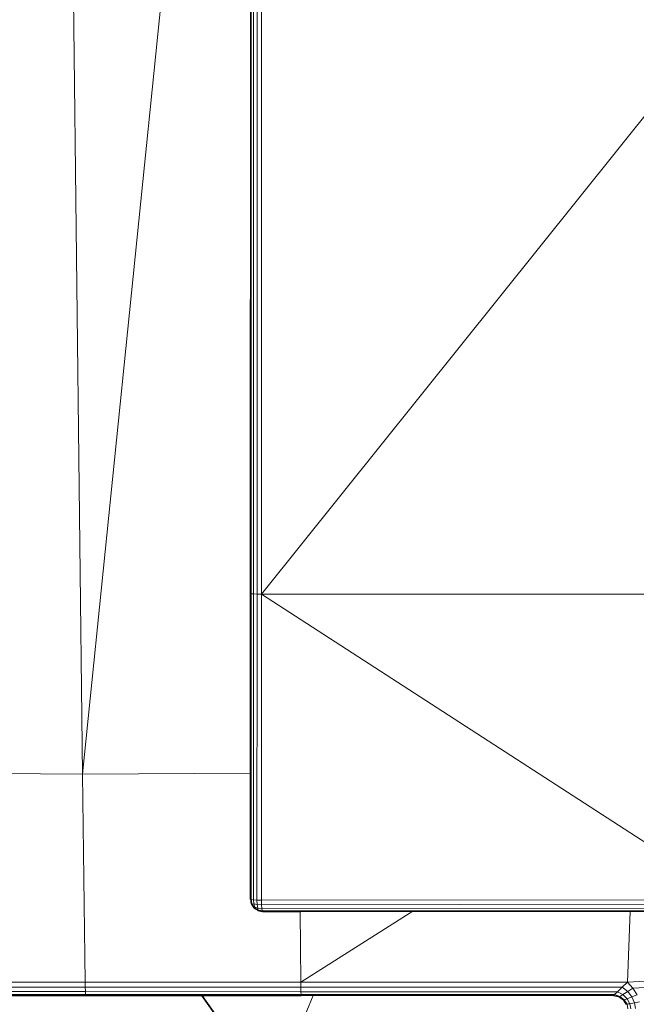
# Model space of a CAD drawing. Header units: inches. Extents: x 1 to 102, y 1 to 36.
# Tile 37 of 59: x 80.44 to 82.74, y 10.57 to 14.23. Entities that reach past the tile are written whole.
import ezdxf

# ---------------------------------------------------------------- set-up
doc = ezdxf.new("R2010")
doc.units = ezdxf.units.IN
doc.header["$MEASUREMENT"] = 0
doc.layers.add('Default', color=7, linetype='Continuous')

msp = doc.modelspace()

# ---------------------------------------------------------------- linework, layer by layer
at = {"layer": 'Default', "color": 9, "lineweight": 0, "true_color": 0xcbcbcb, "transparency": 33554687}
for p, q in [((80.6788, 11.4236), (80.511, 25.5106)), ((80.511, 25.5106), (80.6788, 11.4236)), ((81.3058, 17.58), (80.6788, 11.4236)), ((80.6788, 11.4236), (81.3058, 17.58)), ((81.3053, 14.2871), (81.3044, 12.0966)), ((81.3455, 12.0947), (83.103, 14.2866)), ((83.103, 14.2866), (81.3455, 12.0947)), ((81.3455, 12.0947), (81.3455, 14.286)), ((81.3044, 12.0966), (81.3044, 11.4282)), ((81.3063, 10.9571), (81.3061, 12.0959)), ((81.3061, 12.0959), (81.3148, 12.0952)), ((81.3148, 12.0952), (81.3148, 10.9562)), ((81.3284, 10.9556), (81.3291, 12.0948)), ((81.3291, 12.0948), (81.3455, 12.0947)), ((81.3454, 10.9554), (81.3455, 12.0947)), ((81.3455, 12.0947), (81.3454, 10.9554)), ((83.103, 12.0947), (81.3455, 12.0947)), ((81.3455, 12.0947), (83.103, 10.9566)), ((80.6788, 11.4236), (80.1704, 11.4289)), ((80.1704, 11.4289), (80.6788, 11.4236)), ((80.6788, 11.4236), (81.3044, 11.4282)), ((81.3044, 11.4282), (80.6788, 11.4236)), ((80.6788, 11.4236), (80.688, 10.6499)), ((80.688, 10.6499), (80.6788, 11.4236)), ((81.3044, 11.4282), (81.3044, 10.9582)), ((81.3044, 10.9582), (81.3063, 10.9571)), ((81.3063, 10.9571), (81.3061, 10.9497)), ((81.3061, 10.9497), (81.3078, 10.941)), ((81.3148, 10.9562), (81.3063, 10.9571)), ((81.3078, 10.941), (81.3097, 10.9403)), ((81.3097, 10.9403), (81.3124, 10.9341)), ((81.3124, 10.9341), (81.3175, 10.9267)), ((81.3175, 10.9267), (81.3253, 10.9212)), ((81.3454, 10.9554), (81.3284, 10.9556)), ((83.103, 10.9566), (81.3454, 10.9554)), ((81.3253, 10.9212), (81.3311, 10.9189)), ((81.3311, 10.9189), (81.3321, 10.9169)), ((81.3321, 10.9169), (81.3494, 10.9132)), ((81.3494, 10.9132), (81.4887, 10.9133)), ((81.4887, 10.9133), (81.909, 10.9137)), ((81.4887, 10.9133), (81.4919, 10.6499)), ((81.4919, 10.6499), (81.4887, 10.9133)), ((81.909, 10.9137), (81.4919, 10.6499)), ((81.4919, 10.6499), (81.909, 10.9137)), ((81.909, 10.9137), (82.7192, 10.9142)), ((82.7089, 10.65), (82.7192, 10.9142)), ((82.7192, 10.9142), (82.7089, 10.65)), ((82.7192, 10.9142), (83.1055, 10.9145)), ((82.7089, 10.65), (83.9137, 10.7197)), ((83.9137, 10.7197), (82.7089, 10.65)), ((83.9141, 10.695), (82.729, 10.627)), ((82.729, 10.627), (83.9141, 10.695)), ((80.688, 10.6499), (80.1766, 10.6499)), ((81.4919, 10.6499), (80.688, 10.6499)), ((82.7089, 10.65), (81.4919, 10.6499)), ((82.729, 10.627), (82.7089, 10.65)), ((82.7444, 10.6022), (82.729, 10.627))]:
    msp.add_line(p, q, dxfattribs=at).dxf.unprotected_set("ltscale", 0)
at = {"layer": 'Default', "color": 7, "lineweight": 15, "ltscale": 5.215923, "transparency": 33554687}
for p, q in [((80.511, 25.5106), (80.6788, 11.4236)), ((80.6788, 11.4236), (81.3058, 17.58)), ((81.3061, 12.0959), (81.3068, 14.2867)), ((81.3148, 12.0952), (81.3152, 14.2863)), ((81.3291, 12.0948), (81.3293, 14.286)), ((81.3455, 12.0947), (81.3455, 14.286)), ((81.3044, 12.0966), (81.3061, 12.0959)), ((81.3061, 12.0959), (81.3063, 10.9571)), ((81.3148, 12.0952), (81.3061, 12.0959)), ((81.3291, 12.0948), (81.3148, 12.0952)), ((81.3148, 12.0952), (81.3148, 10.9562)), ((81.3291, 12.0948), (81.3284, 10.9556)), ((81.3455, 12.0947), (81.3291, 12.0948)), ((81.3454, 10.9554), (81.3455, 12.0947)), ((83.103, 12.0947), (81.3455, 12.0947)), ((80.6788, 11.4236), (80.1704, 11.4289)), ((80.6788, 11.4236), (81.3044, 11.4282)), ((80.688, 10.6499), (80.6788, 11.4236)), ((81.3063, 10.9571), (81.3148, 10.9562)), ((81.3097, 10.9403), (81.3161, 10.941)), ((81.3161, 10.941), (81.3148, 10.9562)), ((81.3148, 10.9562), (81.3284, 10.9556)), ((81.3201, 10.9296), (81.3161, 10.941)), ((81.3161, 10.941), (81.3292, 10.9389)), ((81.3175, 10.9267), (81.3201, 10.9296)), ((81.3315, 10.9257), (81.3201, 10.9296)), ((81.3284, 10.9556), (81.3292, 10.9389)), ((81.3284, 10.9556), (81.3454, 10.9554)), ((81.3292, 10.9389), (81.3315, 10.9257)), ((81.3292, 10.9389), (81.3458, 10.9383)), ((81.3315, 10.9257), (81.3311, 10.9189)), ((81.3467, 10.9243), (81.3315, 10.9257)), ((83.103, 10.9566), (81.3454, 10.9554)), ((81.3454, 10.9554), (81.3458, 10.9383)), ((81.3458, 10.9383), (83.1032, 10.9401)), ((81.3458, 10.9383), (81.3467, 10.9243)), ((81.3467, 10.9243), (83.1037, 10.9256)), ((81.3467, 10.9243), (81.3479, 10.9155)), ((81.3479, 10.9155), (81.3311, 10.9189)), ((81.3479, 10.9155), (83.1046, 10.9166)), ((81.3494, 10.9132), (81.3479, 10.9155)), ((81.4887, 10.9133), (81.4919, 10.6499)), ((82.7089, 10.65), (82.7192, 10.9142)), ((83.9137, 10.7197), (82.7089, 10.65)), ((82.729, 10.627), (83.9141, 10.695)), ((80.688, 10.6499), (80.1766, 10.6499)), ((80.1775, 10.6315), (80.6884, 10.6315)), ((81.4919, 10.6499), (80.688, 10.6499)), ((80.6884, 10.6315), (80.688, 10.6499)), ((80.6891, 10.6146), (80.6884, 10.6315)), ((80.6884, 10.6315), (81.4921, 10.6315)), ((82.7089, 10.65), (81.4919, 10.6499)), ((81.4919, 10.6499), (81.4921, 10.6315)), ((81.4921, 10.6315), (81.4923, 10.6145)), ((81.4921, 10.6315), (82.6894, 10.6312)), ((82.672, 10.6144), (82.6894, 10.6312)), ((82.6894, 10.6312), (82.7089, 10.65)), ((82.6894, 10.6312), (82.7093, 10.6146)), ((82.7089, 10.65), (82.729, 10.627)), ((80.1801, 10.6146), (80.6891, 10.6146)), ((80.1838, 10.6035), (80.69, 10.6034)), ((80.69, 10.6034), (80.6891, 10.6146)), ((80.6891, 10.6146), (81.4923, 10.6145)), ((80.6909, 10.5999), (80.69, 10.6034)), ((80.69, 10.6034), (81.4925, 10.6034)), ((81.5382, 10.5999), (81.3842, 10.2361)), ((81.4923, 10.6145), (81.4925, 10.6034)), ((81.4923, 10.6145), (82.672, 10.6144)), ((81.4925, 10.6034), (81.4925, 10.5999)), ((81.4925, 10.6034), (82.6606, 10.6034)), ((81.4925, 10.5999), (81.5382, 10.5999)), ((81.5382, 10.5999), (82.6569, 10.5999)), ((82.6606, 10.6034), (82.6569, 10.5999)), ((82.6569, 10.5999), (82.6569, 10.5986)), ((82.6569, 10.5999), (82.6754, 10.5964)), ((82.6606, 10.6034), (82.672, 10.6144)), ((82.6796, 10.5971), (82.6606, 10.6034)), ((82.672, 10.6144), (82.6915, 10.6036)), ((82.6754, 10.5964), (82.6796, 10.5971)), ((82.6754, 10.5964), (82.6754, 10.5951)), ((82.6823, 10.5906), (82.6754, 10.5964)), ((82.6796, 10.5971), (82.6915, 10.6036)), ((82.6962, 10.5847), (82.6796, 10.5971)), ((82.6915, 10.6036), (82.7093, 10.6146)), ((82.6915, 10.6036), (82.7077, 10.5882)), ((82.7077, 10.5882), (82.7252, 10.5947)), ((82.7093, 10.6146), (82.729, 10.627)), ((82.7093, 10.6146), (82.7252, 10.5947)), ((82.7252, 10.5947), (82.7444, 10.6022)), ((82.7252, 10.5947), (82.7353, 10.5732)), ((82.729, 10.627), (82.7444, 10.6022)), ((82.6923, 10.5853), (82.6823, 10.5906)), ((82.6923, 10.584), (82.6923, 10.5853)), ((82.6923, 10.5853), (82.6962, 10.5847)), ((82.6977, 10.5758), (82.6923, 10.584)), ((82.6962, 10.5847), (82.7077, 10.5882)), ((82.707, 10.5679), (82.6962, 10.5847)), ((82.7034, 10.5683), (82.6977, 10.5758)), ((82.707, 10.5679), (82.7034, 10.5683)), ((82.7128, 10.5689), (82.707, 10.5679)), ((82.7105, 10.5502), (82.707, 10.5679)), ((82.7177, 10.5697), (82.7077, 10.5882)), ((82.7128, 10.5689), (82.7177, 10.5697)), ((82.7353, 10.5732), (82.7177, 10.5697)), ((82.7217, 10.551), (82.7177, 10.5697)), ((82.7538, 10.5771), (82.7353, 10.5732)), ((82.7353, 10.5732), (82.7387, 10.5521))]:
    msp.add_line(p, q, dxfattribs=at)
at = {"layer": 'Default', "color": 7, "lineweight": 35, "ltscale": 5.215923, "transparency": 33554687}
for p, q in [((81.3053, 14.2871), (81.3044, 12.0966)), ((81.3044, 12.0966), (81.3044, 11.4282)), ((81.3044, 11.4282), (81.3044, 10.9582)), ((81.3063, 10.9571), (81.3044, 10.9582)), ((81.3063, 10.9571), (81.3061, 10.9497)), ((81.3078, 10.941), (81.3061, 10.9497)), ((81.3078, 10.941), (81.3097, 10.9403)), ((81.3124, 10.9341), (81.3097, 10.9403)), ((81.3175, 10.9267), (81.3124, 10.9341)), ((81.3253, 10.9212), (81.3175, 10.9267)), ((81.3253, 10.9212), (81.3311, 10.9189)), ((81.3311, 10.9189), (81.3321, 10.9169)), ((81.3321, 10.9169), (81.3494, 10.9132)), ((81.3494, 10.9132), (81.4887, 10.9133)), ((81.4887, 10.9133), (81.909, 10.9137)), ((81.909, 10.9137), (82.7192, 10.9142)), ((82.7192, 10.9142), (83.1055, 10.9145)), ((80.395, 10.6), (80.6909, 10.5999)), ((80.6909, 10.5999), (81.1228, 10.5999)), ((81.3842, 10.2361), (81.1228, 10.5999)), ((81.1228, 10.5999), (81.4925, 10.5999)), ((82.7034, 10.5683), (82.7034, 10.567))]:
    msp.add_line(p, q, dxfattribs=at)
at = {"layer": 'Default', "color": 253, "lineweight": 0, "transparency": 33554687}
for p, q in [((81.3061, 12.0959), (81.3068, 14.2867)), ((81.3152, 14.2863), (81.3148, 12.0952)), ((81.3148, 12.0952), (81.3061, 12.0959))]:
    msp.add_line(p, q, dxfattribs=at).dxf.unprotected_set("ltscale", 0)
at = {"layer": 'Default', "color": 9, "lineweight": 0, "true_color": 0xc6c6c6, "transparency": 33554687}
for p, q in [((81.3148, 12.0952), (81.3152, 14.2863)), ((81.3293, 14.286), (81.3291, 12.0948)), ((81.3291, 12.0948), (81.3148, 12.0952)), ((81.3458, 10.9383), (83.1032, 10.9401)), ((81.3467, 10.9243), (81.3458, 10.9383)), ((83.1037, 10.9256), (81.3467, 10.9243))]:
    msp.add_line(p, q, dxfattribs=at).dxf.unprotected_set("ltscale", 0)
at = {"layer": 'Default', "color": 254, "lineweight": 0, "true_color": 0xe6e6e6, "transparency": 33554687}
for p, q in [((81.3291, 12.0948), (81.3293, 14.286)), ((81.3455, 14.286), (81.3455, 12.0947)), ((81.3455, 12.0947), (81.3291, 12.0948))]:
    msp.add_line(p, q, dxfattribs=at).dxf.unprotected_set("ltscale", 0)
at = {"layer": 'Default', "color": 252, "lineweight": 0, "transparency": 33554687}
for p, q in [((81.3148, 10.9562), (81.3148, 12.0952)), ((81.3148, 12.0952), (81.3291, 12.0948)), ((81.3291, 12.0948), (81.3284, 10.9556)), ((81.3284, 10.9556), (81.3148, 10.9562))]:
    msp.add_line(p, q, dxfattribs=at).dxf.unprotected_set("ltscale", 0)
at = {"layer": 'Default', "color": 9, "lineweight": 0, "true_color": 0xcacaca, "transparency": 33554687}
for p, q in [((83.103, 10.9566), (81.3455, 12.0947)), ((81.3455, 12.0947), (83.103, 12.0947))]:
    msp.add_line(p, q, dxfattribs=at).dxf.unprotected_set("ltscale", 0)
at = {"layer": 'Default', "color": 255, "lineweight": 0, "transparency": 33554687}
for p, q in [((81.3454, 10.9554), (83.103, 10.9566)), ((81.3458, 10.9383), (81.3454, 10.9554)), ((83.1032, 10.9401), (81.3458, 10.9383))]:
    msp.add_line(p, q, dxfattribs=at).dxf.unprotected_set("ltscale", 0)
at = {"layer": 'Default', "color": 253, "lineweight": 0, "true_color": 0xaeaeae, "transparency": 33554687}
for p, q in [((81.3467, 10.9243), (83.1037, 10.9256)), ((81.3479, 10.9155), (81.3467, 10.9243)), ((83.1046, 10.9166), (81.3479, 10.9155))]:
    msp.add_line(p, q, dxfattribs=at).dxf.unprotected_set("ltscale", 0)
at = {"layer": 'Default', "color": 9, "lineweight": 0, "true_color": 0xc9c9c9, "transparency": 33554687}
for p, q in [((80.1766, 10.6499), (80.688, 10.6499)), ((80.6884, 10.6315), (80.1775, 10.6315)), ((80.688, 10.6499), (81.4919, 10.6499)), ((80.6884, 10.6315), (80.688, 10.6499)), ((80.688, 10.6499), (80.6884, 10.6315)), ((81.4921, 10.6315), (80.6884, 10.6315)), ((81.4919, 10.6499), (81.4921, 10.6315))]:
    msp.add_line(p, q, dxfattribs=at).dxf.unprotected_set("ltscale", 0)
at = {"layer": 'Default', "color": 254, "lineweight": 0, "true_color": 0xcccccc, "transparency": 33554687}
for p, q in [((80.1775, 10.6315), (80.6884, 10.6315)), ((80.6891, 10.6146), (80.6884, 10.6315)), ((80.6884, 10.6315), (81.4921, 10.6315)), ((80.6884, 10.6315), (80.6891, 10.6146)), ((81.4921, 10.6315), (81.4923, 10.6145)), ((80.1801, 10.6146), (80.6891, 10.6146)), ((80.6891, 10.6146), (80.1801, 10.6146)), ((80.69, 10.6034), (80.1838, 10.6035)), ((80.395, 10.6), (80.6909, 10.5999)), ((80.69, 10.6034), (80.6891, 10.6146)), ((80.6891, 10.6146), (81.4923, 10.6145)), ((80.6891, 10.6146), (80.69, 10.6034)), ((81.4923, 10.6145), (80.6891, 10.6146)), ((81.4925, 10.6034), (80.69, 10.6034)), ((80.6909, 10.5999), (81.1228, 10.5999)), ((81.1228, 10.5999), (81.3842, 10.2361)), ((81.4923, 10.6145), (81.4925, 10.6034))]:
    msp.add_line(p, q, dxfattribs=at).dxf.unprotected_set("ltscale", 0)
at = {"layer": 'Default', "color": 9, "lineweight": 0, "true_color": 0xc8c8c8, "transparency": 33554687}
for p, q in [((81.4919, 10.6499), (82.7089, 10.65)), ((81.4921, 10.6315), (81.4919, 10.6499)), ((82.6894, 10.6312), (81.4921, 10.6315)), ((81.4923, 10.6145), (81.4921, 10.6315)), ((81.4921, 10.6315), (82.6894, 10.6312)), ((82.6894, 10.6312), (82.672, 10.6144)), ((82.7089, 10.65), (82.6894, 10.6312)), ((81.3842, 10.2361), (81.1228, 10.5999)), ((81.1228, 10.5999), (81.4925, 10.5999)), ((81.3842, 10.2361), (81.5382, 10.5999)), ((81.5382, 10.5999), (81.3842, 10.2361)), ((81.4925, 10.6034), (81.4923, 10.6145)), ((81.4923, 10.6145), (82.672, 10.6144)), ((82.672, 10.6144), (81.4923, 10.6145)), ((82.6606, 10.6034), (81.4925, 10.6034)), ((81.4925, 10.5999), (81.5382, 10.5999)), ((81.5382, 10.5999), (82.6569, 10.5999)), ((82.6569, 10.5999), (82.6569, 10.5986)), ((82.6569, 10.5986), (82.6754, 10.5951)), ((82.672, 10.6144), (82.6606, 10.6034)), ((82.6754, 10.5951), (82.6754, 10.5964)), ((82.6754, 10.5964), (82.6823, 10.5906)), ((82.6823, 10.5906), (82.6923, 10.584)), ((82.6923, 10.584), (82.6977, 10.5758)), ((82.6977, 10.5758), (82.7034, 10.5683)), ((82.7034, 10.5683), (82.7034, 10.567))]:
    msp.add_line(p, q, dxfattribs=at).dxf.unprotected_set("ltscale", 0)
at = {"layer": 'Default', "color": 253, "lineweight": 0, "true_color": 0xb5b5b5, "transparency": 33554687}
for p, q in [((80.1838, 10.6035), (80.69, 10.6034)), ((80.6909, 10.5999), (80.395, 10.6)), ((80.69, 10.6034), (80.6909, 10.5999)), ((80.6909, 10.5999), (80.69, 10.6034)), ((80.69, 10.6034), (81.4925, 10.6034)), ((81.1228, 10.5999), (80.6909, 10.5999)), ((81.4925, 10.5999), (81.1228, 10.5999)), ((81.4925, 10.6034), (81.4925, 10.5999))]:
    msp.add_line(p, q, dxfattribs=at).dxf.unprotected_set("ltscale", 0)
at = {"layer": 'Default', "color": 253, "lineweight": 0, "true_color": 0xb4b4b4, "transparency": 33554687}
for p, q in [((81.4925, 10.5999), (81.4925, 10.6034)), ((81.4925, 10.6034), (82.6606, 10.6034)), ((81.5382, 10.5999), (81.4925, 10.5999)), ((82.6569, 10.5999), (81.5382, 10.5999)), ((82.6606, 10.6034), (82.6569, 10.5999))]:
    msp.add_line(p, q, dxfattribs=at).dxf.unprotected_set("ltscale", 0)

doc.saveas('drawing.dxf')
